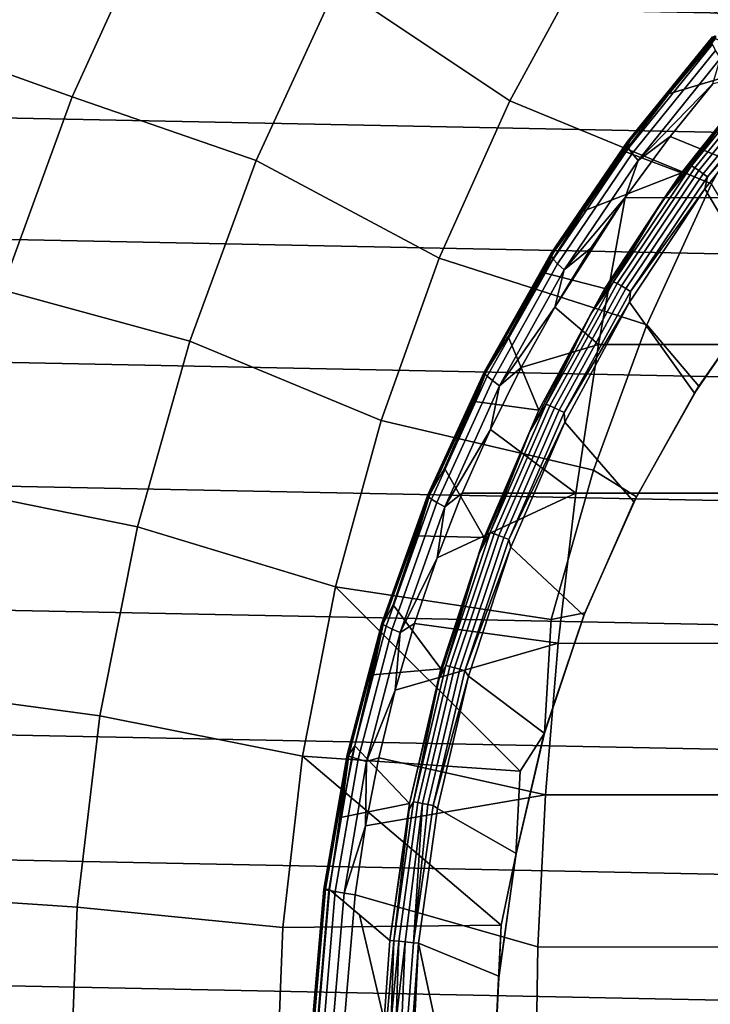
# Model space of a CAD drawing. Header units: metres. Extents: x -25 to 167, y -25 to 25.
# Tile 12 of 135: x -19.6 to -14.2, y 0.75 to 8.44. Entities that reach past the tile are written whole.
import ezdxf

# ---------------------------------------------------------------- set-up
doc = ezdxf.new("R2010")
doc.units = ezdxf.units.M
doc.layers.add('solid_12_061_372_XXX', color=7, linetype='CONTINUOUS')

msp = doc.modelspace()

# ---------------------------------------------------------------- linework, layer by layer
at = {"layer": 'solid_12_061_372_XXX'}
for points in [[(-15.1242, 8.9918, 120.97818), (-13.605217, 8.218811, 122.151543), (-12.93968, 9.231221, 122.151543), (-14.391479, 10.1232, 120.97818)], [(-15.768159, 7.807628, 120.97818), (-15.1242, 8.9918, 120.97818), (-16.385107, 10.026202, 119.68869), (-17.120438, 8.71132, 119.68869)], [(-20.526505, 8.316357, 116.787193), (-19.188953, 7.840837, 118.289413), (-18.523539, 9.30447, 118.289413), (-19.826075, 9.870457, 116.787193)], [(-22.544508, 9.590543, -100), (22.91305, 8.673883, -100), (23.243122, 7.746321, -100), (-22.91305, 8.673883, -100)], [(-19.188953, 7.840837, 118.289413), (-17.750463, 7.342855, 119.68869), (-17.120438, 8.71132, 119.68869), (-18.523539, 9.30447, 118.289413)], [(-15.768159, 7.807628, 120.97818), (-14.191707, 7.158648, 122.151543), (-13.605217, 8.218811, 122.151543), (-15.1242, 8.9918, 120.97818)], [(-16.319578, 6.577634, 120.97818), (-15.768159, 7.807628, 120.97818), (-17.120438, 8.71132, 119.68869), (-17.750463, 7.342855, 119.68869)], [(-22.91305, 8.673883, -100), (23.243122, 7.746321, -100), (23.535868, 6.803498, -100), (-23.243122, 7.746321, -100)], [(-21.10533, 6.712989, 116.787193), (-19.738928, 6.330033, 118.289413), (-19.188953, 7.840837, 118.289413), (-20.526505, 8.316357, 116.787193)], [(-14.159742, 8.317207, 124.821434), (-14.827462, 7.498183, 124.657913), (-14.8491, 7.491229, 124.7827), (-14.184146, 8.309221, 124.945648)], [(-14.159742, 8.317207, 124.821434), (-14.524161, 7.862488, 124.660065), (-14.827462, 7.498183, 124.657913)], [(-14.159742, 8.317207, 124.821434), (-14.160438, 8.295292, 124.757355), (-14.524161, 7.862488, 124.660065)], [(-14.184146, 8.309221, 124.945648), (-14.8491, 7.491229, 124.7827), (-14.853579, 7.471407, 124.907906), (-14.192531, 8.286972, 125.070244)], [(-14.192531, 8.286972, 125.070244), (-14.853579, 7.471407, 124.907906), (-14.840768, 7.439285, 125.029945), (-14.184655, 8.251097, 125.191658)], [(-14.184655, 8.251097, 125.191658), (-14.840768, 7.439285, 125.029945), (-14.811036, 7.395781, 125.145332), (-14.160745, 8.202621, 125.306404)], [(-13.748497, 8.093705, 123.165039), (-14.524161, 7.862488, 124.660065), (-14.160438, 8.295292, 124.757355)], [(-14.160745, 8.202621, 125.306404), (-14.811036, 7.395781, 125.145332), (-14.765232, 7.34214, 125.250755), (-14.121484, 8.14293, 125.411217)], [(-13.341532, 7.049265, 126.52906), (-13.106891, 8.176624, 126.216156), (-14.181517, 7.941983, 125.473503), (-14.515434, 7.530502, 125.389229)], [(-13.748497, 8.093705, 123.165039), (-14.426298, 7.245687, 123.045586), (-14.86934, 7.412059, 124.571404), (-14.524161, 7.862488, 124.660065)], [(-14.121484, 8.14293, 125.411217), (-14.765232, 7.34214, 125.250755), (-14.181517, 7.941983, 125.473503)], [(-13.957592, 7.836959, 123.107147), (-14.426298, 7.245687, 123.045586), (-13.748497, 8.093705, 123.165039)], [(-13.661566, 8.14748, 123.119797), (-14.348939, 7.300716, 122.999969), (-13.957592, 7.836959, 123.107147)], [(-13.635969, 8.129057, 123.091797), (-14.321787, 7.284206, 122.972244), (-14.348939, 7.300716, 122.999969), (-13.661566, 8.14748, 123.119797)], [(-13.606189, 8.105396, 123.073578), (-14.290009, 7.263003, 122.954376), (-14.321787, 7.284206, 122.972244), (-13.635969, 8.129057, 123.091797)], [(-13.574578, 8.07837, 123.066582), (-14.256119, 7.238784, 122.947777), (-14.290009, 7.263003, 122.954376), (-13.606189, 8.105396, 123.073578)], [(-13.543636, 8.050113, 123.071358), (-14.222794, 7.213463, 122.952972), (-14.256119, 7.238784, 122.947777), (-13.574578, 8.07837, 123.066582)], [(-13.543636, 8.050113, 123.071358), (-13.575893, 7.954995, 123.076988), (-14.222794, 7.213463, 122.952972)], [(-14.765232, 7.34214, 125.250755), (-14.515434, 7.530502, 125.389229), (-14.181517, 7.941983, 125.473503)], [(-13.772184, 6.326175, 123.421761), (-14.242404, 7.121568, 122.960815), (-13.575893, 7.954995, 123.076988), (-13.146157, 7.077044, 123.551361)], [(-14.222794, 7.213463, 122.952972), (-13.575893, 7.954995, 123.076988), (-14.242404, 7.121568, 122.960815)], [(-14.827462, 7.498183, 124.657913), (-14.524161, 7.862488, 124.660065), (-14.86934, 7.412059, 124.571404)], [(-19.738928, 6.330033, 118.289413), (-18.271309, 5.929227, 119.68869), (-17.750463, 7.342855, 119.68869), (-19.188953, 7.840837, 118.289413)], [(-16.319578, 6.577634, 120.97818), (-14.695742, 6.056893, 122.151543), (-14.191707, 7.158648, 122.151543), (-15.768159, 7.807628, 120.97818)], [(-13.957592, 7.836959, 123.107147), (-14.581658, 7.014986, 122.998352), (-14.426298, 7.245687, 123.045586)], [(-14.348939, 7.300716, 122.999969), (-14.581658, 7.014986, 122.998352), (-13.957592, 7.836959, 123.107147)], [(-23.243122, 7.746321, -100), (23.535868, 6.803498, -100), (23.791313, 5.846748, -100), (-23.535868, 6.803498, -100)], [(-14.8491, 7.491229, 124.7827), (-15.445352, 6.617187, 124.649002), (-15.44636, 6.599874, 124.774658), (-14.853579, 7.471407, 124.907906)], [(-14.853579, 7.471407, 124.907906), (-15.44636, 6.599874, 124.774658), (-15.429152, 6.571684, 124.897125), (-14.840768, 7.439285, 125.029945)], [(-14.827462, 7.498183, 124.657913), (-15.426158, 6.623129, 124.523758), (-15.445352, 6.617187, 124.649002), (-14.8491, 7.491229, 124.7827)], [(-14.827462, 7.498183, 124.657913), (-15.194799, 6.945148, 124.491074), (-15.426158, 6.623129, 124.523758)], [(-14.827462, 7.498183, 124.657913), (-14.86934, 7.412059, 124.571404), (-15.194799, 6.945148, 124.491074)], [(-13.341532, 7.049265, 126.52906), (-14.515434, 7.530502, 125.389229), (-14.867331, 7.053532, 125.304489)], [(-14.765232, 7.34214, 125.250755), (-14.867331, 7.053532, 125.304489), (-14.515434, 7.530502, 125.389229)], [(-14.840768, 7.439285, 125.029945), (-15.429152, 6.571684, 124.897125), (-15.394221, 6.533426, 125.012909), (-14.811036, 7.395781, 125.145332)], [(-14.811036, 7.395781, 125.145332), (-15.394221, 6.533426, 125.012909), (-15.342566, 6.486192, 125.11869), (-14.765232, 7.34214, 125.250755)], [(-14.426298, 7.245687, 123.045586), (-15.194799, 6.945148, 124.491074), (-14.86934, 7.412059, 124.571404)], [(-16.775221, 5.309038, 120.97818), (-16.319578, 6.577634, 120.97818), (-17.750463, 7.342855, 119.68869), (-18.271309, 5.929227, 119.68869)], [(-14.765232, 7.34214, 125.250755), (-15.342566, 6.486192, 125.11869), (-14.867331, 7.053532, 125.304489)], [(-14.426298, 7.245687, 123.045586), (-15.025072, 6.341677, 122.940163), (-15.499453, 6.462962, 124.418755), (-15.194799, 6.945148, 124.491074)], [(-14.581658, 7.014986, 122.998352), (-15.025072, 6.341677, 122.940163), (-14.426298, 7.245687, 123.045586)], [(-14.348939, 7.300716, 122.999969), (-14.958181, 6.394475, 122.893822), (-14.581658, 7.014986, 122.998352)], [(-14.321787, 7.284206, 122.972244), (-14.929647, 6.380016, 122.866341), (-14.958181, 6.394475, 122.893822), (-14.348939, 7.300716, 122.999969)], [(-14.290009, 7.263003, 122.954376), (-14.896096, 6.36145, 122.848785), (-14.929647, 6.380016, 122.866341), (-14.321787, 7.284206, 122.972244)], [(-14.256119, 7.238784, 122.947777), (-14.860179, 6.340244, 122.842545), (-14.896096, 6.36145, 122.848785), (-14.290009, 7.263003, 122.954376)], [(-14.222794, 7.213463, 122.952972), (-14.824735, 6.318076, 122.848106), (-14.860179, 6.340244, 122.842545), (-14.256119, 7.238784, 122.947777)], [(-14.222794, 7.213463, 122.952972), (-14.242404, 7.121568, 122.960815), (-14.824735, 6.318076, 122.848106)], [(-14.191707, 7.158648, 122.151543), (-14.695742, 6.056893, 122.151543), (-14.289701, 5.576863, 122.498573), (-13.727482, 6.384208, 122.618713)], [(-14.324185, 5.522325, 123.306953), (-14.831173, 6.233147, 122.858253), (-14.242404, 7.121568, 122.960815), (-13.772184, 6.326175, 123.421761)], [(-14.824735, 6.318076, 122.848106), (-14.242404, 7.121568, 122.960815), (-14.831173, 6.233147, 122.858253)], [(-14.867331, 7.053532, 125.304489), (-15.134699, 6.655725, 125.242889), (-15.416595, 6.196021, 125.180542)], [(-15.075851, 5.902319, 125.573837), (-14.867331, 7.053532, 125.304489), (-15.416595, 6.196021, 125.180542)], [(-15.342566, 6.486192, 125.11869), (-15.134699, 6.655725, 125.242889), (-14.867331, 7.053532, 125.304489)], [(-14.581658, 7.014986, 122.998352), (-15.134316, 6.141982, 122.902107), (-15.025072, 6.341677, 122.940163)], [(-14.958181, 6.394475, 122.893822), (-15.134316, 6.141982, 122.902107), (-14.581658, 7.014986, 122.998352)], [(-13.341532, 7.049265, 126.52906), (-14.867331, 7.053532, 125.304489), (-15.075851, 5.902319, 125.573837), (-13.541194, 5.903184, 126.795296)], [(-15.426158, 6.623129, 124.523758), (-15.194799, 6.945148, 124.491074), (-15.499453, 6.462962, 124.418755)], [(-23.535868, 6.803498, -100), (23.791313, 5.846748, -100), (24.008224, 4.881725, -100), (-23.791313, 5.846748, -100)], [(-15.426158, 6.623129, 124.523758), (-15.950201, 5.698496, 124.415962), (-15.967281, 5.693558, 124.541557), (-15.445352, 6.617187, 124.649002)], [(-15.426158, 6.623129, 124.523758), (-15.782316, 5.966751, 124.354118), (-15.950201, 5.698496, 124.415962)], [(-15.426158, 6.623129, 124.523758), (-15.499453, 6.462962, 124.418755), (-15.782316, 5.966751, 124.354118)], [(-15.342566, 6.486192, 125.11869), (-15.416595, 6.196021, 125.180542), (-15.134699, 6.655725, 125.242889)], [(-16.775221, 5.309038, 120.97818), (-15.114393, 4.919947, 122.151543), (-14.695742, 6.056893, 122.151543), (-16.319578, 6.577634, 120.97818)], [(-15.445352, 6.617187, 124.649002), (-15.967281, 5.693558, 124.541557), (-15.965274, 5.678837, 124.667526), (-15.44636, 6.599874, 124.774658)], [(-15.44636, 6.599874, 124.774658), (-15.965274, 5.678837, 124.667526), (-15.944235, 5.654755, 124.790276), (-15.429152, 6.571684, 124.897125)], [(-15.429152, 6.571684, 124.897125), (-15.944235, 5.654755, 124.790276), (-15.904767, 5.621998, 124.906288), (-15.394221, 6.533426, 125.012909)], [(-15.394221, 6.533426, 125.012909), (-15.904767, 5.621998, 124.906288), (-15.848, 5.581506, 125.012245), (-15.342566, 6.486192, 125.11869)], [(-15.342566, 6.486192, 125.11869), (-15.848, 5.581506, 125.012245), (-15.416595, 6.196021, 125.180542)], [(-15.540504, 5.388907, 122.84967), (-15.782316, 5.966751, 124.354118), (-15.499453, 6.462962, 124.418755), (-15.025072, 6.341677, 122.940163)], [(-14.958181, 6.394475, 122.893822), (-15.484083, 5.435996, 122.802406), (-15.134316, 6.141982, 122.902107)], [(-14.929647, 6.380016, 122.866341), (-15.454354, 5.42371, 122.775131), (-15.484083, 5.435996, 122.802406), (-14.958181, 6.394475, 122.893822)], [(-20.170156, 4.781149, 118.289413), (-18.679771, 4.479128, 119.68869), (-18.271309, 5.929227, 119.68869), (-19.738928, 6.330033, 118.289413)], [(-15.134316, 6.141982, 122.902107), (-15.540504, 5.388907, 122.84967), (-15.025072, 6.341677, 122.940163)], [(-14.896096, 6.36145, 122.848785), (-15.419267, 5.407939, 122.757843), (-15.454354, 5.42371, 122.775131), (-14.929647, 6.380016, 122.866341)], [(-14.860179, 6.340244, 122.842545), (-15.381596, 5.389929, 122.751915), (-15.419267, 5.407939, 122.757843), (-14.896096, 6.36145, 122.848785)], [(-14.824735, 6.318076, 122.848106), (-15.344317, 5.371106, 122.757805), (-15.381596, 5.389929, 122.751915), (-14.860179, 6.340244, 122.842545)], [(-14.824735, 6.318076, 122.848106), (-14.831173, 6.233147, 122.858253), (-15.344317, 5.371106, 122.757805)], [(-13.727482, 6.384208, 122.618713), (-14.289701, 5.576863, 122.498573), (-14.324185, 5.522325, 123.306953), (-13.772184, 6.326175, 123.421761)], [(-15.848, 5.581506, 125.012245), (-15.678554, 5.72319, 125.125023), (-15.416595, 6.196021, 125.180542)], [(-15.075851, 5.902319, 125.573837), (-15.416595, 6.196021, 125.180542), (-15.678554, 5.72319, 125.125023)], [(-15.344317, 5.371106, 122.757805), (-14.831173, 6.233147, 122.858253), (-15.337974, 5.296833, 122.770187)], [(-14.798159, 4.672428, 123.207977), (-15.337974, 5.296833, 122.770187), (-14.831173, 6.233147, 122.858253), (-14.324185, 5.522325, 123.306953)], [(-15.134316, 6.141982, 122.902107), (-15.611336, 5.224192, 122.819267), (-15.540504, 5.388907, 122.84967)], [(-15.484083, 5.435996, 122.802406), (-15.611336, 5.224192, 122.819267), (-15.134316, 6.141982, 122.902107)], [(-14.695742, 6.056893, 122.151543), (-15.114393, 4.919947, 122.151543), (-14.778074, 4.711673, 122.393074), (-14.289701, 5.576863, 122.498573)], [(-17.132412, 4.009284, 120.97818), (-16.775221, 5.309038, 120.97818), (-18.271309, 5.929227, 119.68869), (-18.679771, 4.479128, 119.68869)], [(-15.950201, 5.698496, 124.415962), (-15.782316, 5.966751, 124.354118), (-15.540504, 5.388907, 122.84967), (-16.042511, 5.457789, 124.296844)], [(-15.252431, 4.741373, 125.788727), (-15.075851, 5.902319, 125.573837), (-15.678554, 5.72319, 125.125023), (-15.919835, 5.23821, 125.075958)], [(-13.541194, 5.903184, 126.795296), (-15.075851, 5.902319, 125.573837), (-15.252431, 4.741373, 125.788727), (-13.705335, 4.741439, 127.01416)], [(-23.791313, 5.846748, -100), (24.008224, 4.881725, -100), (24.185375, 3.914038, -100), (-24.008224, 4.881725, -100)], [(-15.950201, 5.698496, 124.415962), (-16.394585, 4.731082, 124.331757), (-16.409889, 4.727141, 124.457611), (-15.967281, 5.693558, 124.541557)], [(-15.950201, 5.698496, 124.415962), (-16.279264, 4.93736, 124.246582), (-16.394585, 4.731082, 124.331757)], [(-15.950201, 5.698496, 124.415962), (-16.042511, 5.457789, 124.296844), (-16.279264, 4.93736, 124.246582)], [(-15.848, 5.581506, 125.012245), (-15.919835, 5.23821, 125.075958), (-15.678554, 5.72319, 125.125023)], [(-15.967281, 5.693558, 124.541557), (-16.409889, 4.727141, 124.457611), (-16.40534, 4.715087, 124.583801), (-15.965274, 5.678837, 124.667526)], [(-15.965274, 5.678837, 124.667526), (-16.40534, 4.715087, 124.583801), (-16.381063, 4.695264, 124.706711), (-15.944235, 5.654755, 124.790276)], [(-15.944235, 5.654755, 124.790276), (-16.381063, 4.695264, 124.706711), (-16.337753, 4.668239, 124.82283), (-15.904767, 5.621998, 124.906288)], [(-15.904767, 5.621998, 124.906288), (-16.337753, 4.668239, 124.82283), (-16.276651, 4.634786, 124.928833), (-15.848, 5.581506, 125.012245)], [(-15.848, 5.581506, 125.012245), (-16.276651, 4.634786, 124.928833), (-15.919835, 5.23821, 125.075958)], [(-14.289701, 5.576863, 122.498573), (-14.778074, 4.711673, 122.393074), (-14.798159, 4.672428, 123.207977), (-14.324185, 5.522325, 123.306953)], [(-15.968931, 4.394872, 122.774857), (-16.279264, 4.93736, 124.246582), (-16.042511, 5.457789, 124.296844), (-15.540504, 5.388907, 122.84967)], [(-15.611336, 5.224192, 122.819267), (-15.968931, 4.394872, 122.774857), (-15.540504, 5.388907, 122.84967)], [(-15.484083, 5.435996, 122.802406), (-15.922108, 4.433037, 122.726631), (-15.611336, 5.224192, 122.819267)], [(-15.454354, 5.42371, 122.775131), (-15.891382, 4.423028, 122.699532), (-15.922108, 4.433037, 122.726631), (-15.484083, 5.435996, 122.802406)], [(-15.419267, 5.407939, 122.757843), (-15.855013, 4.410188, 122.682465), (-15.891382, 4.423028, 122.699532), (-15.454354, 5.42371, 122.775131)], [(-15.381596, 5.389929, 122.751915), (-15.815877, 4.39553, 122.676796), (-15.855013, 4.410188, 122.682465), (-15.419267, 5.407939, 122.757843)], [(-15.344317, 5.371106, 122.757805), (-15.777067, 4.380215, 122.682953), (-15.815877, 4.39553, 122.676796), (-15.381596, 5.389929, 122.751915)], [(-15.344317, 5.371106, 122.757805), (-15.337974, 5.296833, 122.770187), (-15.777067, 4.380215, 122.682953)], [(-17.132412, 4.009284, 120.97818), (-15.44523, 3.754416, 122.151543), (-15.114393, 4.919947, 122.151543), (-16.775221, 5.309038, 120.97818)], [(-16.276651, 4.634786, 124.928833), (-16.139687, 4.742241, 125.033012), (-15.919835, 5.23821, 125.075958)], [(-15.252431, 4.741373, 125.788727), (-15.919835, 5.23821, 125.075958), (-16.139687, 4.742241, 125.033012)], [(-15.777067, 4.380215, 122.682953), (-15.337974, 5.296833, 122.770187), (-15.759211, 4.319976, 122.69735)], [(-15.190382, 3.784401, 123.125778), (-15.759211, 4.319976, 122.69735), (-15.337974, 5.296833, 122.770187), (-14.798159, 4.672428, 123.207977)], [(-15.611336, 5.224192, 122.819267), (-16.009039, 4.268264, 122.750557), (-15.968931, 4.394872, 122.774857)], [(-15.922108, 4.433037, 122.726631), (-16.009039, 4.268264, 122.750557), (-15.611336, 5.224192, 122.819267)], [(-16.394585, 4.731082, 124.331757), (-16.279264, 4.93736, 124.246582), (-15.968931, 4.394872, 122.774857), (-16.491919, 4.406731, 124.203011)], [(-24.008224, 4.881725, -100), (24.185375, 3.914038, -100), (24.322809, 2.943475, -100), (-24.185375, 3.914038, -100)], [(-15.114393, 4.919947, 122.151543), (-15.44523, 3.754416, 122.151543), (-15.18189, 3.805155, 122.305756), (-14.778074, 4.711673, 122.393074)], [(-20.480043, 3.203503, 118.289413), (-18.973339, 3.00148, 119.68869), (-18.679771, 4.479128, 119.68869), (-20.170156, 4.781149, 118.289413)], [(-16.394585, 4.731082, 124.331757), (-16.754961, 3.728037, 124.268616), (-16.768839, 3.725099, 124.394669), (-16.409889, 4.727141, 124.457611)], [(-16.409889, 4.727141, 124.457611), (-16.768839, 3.725099, 124.394669), (-16.762234, 3.715788, 124.520996), (-16.40534, 4.715087, 124.583801)], [(-16.40534, 4.715087, 124.583801), (-16.762234, 3.715788, 124.520996), (-16.735336, 3.700368, 124.64399), (-16.381063, 4.695264, 124.706711)], [(-16.394585, 4.731082, 124.331757), (-16.67992, 3.86715, 124.16584), (-16.754961, 3.728037, 124.268616)], [(-16.394585, 4.731082, 124.331757), (-16.491919, 4.406731, 124.203011), (-16.67992, 3.86715, 124.16584)], [(-15.390265, 3.567423, 125.956459), (-15.252431, 4.741373, 125.788727), (-16.337431, 4.236489, 124.995872), (-16.512505, 3.722147, 124.964249)], [(-15.252431, 4.741373, 125.788727), (-16.139687, 4.742241, 125.033012), (-16.337431, 4.236489, 124.995872)], [(-16.276651, 4.634786, 124.928833), (-16.337431, 4.236489, 124.995872), (-16.139687, 4.742241, 125.033012)], [(-13.705335, 4.741439, 127.01416), (-15.252431, 4.741373, 125.788727), (-15.390265, 3.567423, 125.956459), (-13.833447, 3.567102, 127.184975)], [(-14.778074, 4.711673, 122.393074), (-15.18189, 3.805155, 122.305756), (-15.190382, 3.784401, 123.125778), (-14.798159, 4.672428, 123.207977)], [(-16.381063, 4.695264, 124.706711), (-16.735336, 3.700368, 124.64399), (-16.688915, 3.679283, 124.760139), (-16.337753, 4.668239, 124.82283)], [(-16.337753, 4.668239, 124.82283), (-16.688915, 3.679283, 124.760139), (-16.624296, 3.653134, 124.866112), (-16.276651, 4.634786, 124.928833)], [(-16.276651, 4.634786, 124.928833), (-16.624296, 3.653134, 124.866112), (-16.337431, 4.236489, 124.995872)], [(-17.389057, 2.686, 120.97818), (-17.132412, 4.009284, 120.97818), (-18.679771, 4.479128, 119.68869), (-18.973339, 3.00148, 119.68869)], [(-15.968931, 4.394872, 122.774857), (-16.307325, 3.367305, 122.716339), (-16.67992, 3.86715, 124.16584), (-16.491919, 4.406731, 124.203011)], [(-16.009039, 4.268264, 122.750557), (-16.307325, 3.367305, 122.716339), (-15.968931, 4.394872, 122.774857)], [(-15.922108, 4.433037, 122.726631), (-16.268448, 3.393821, 122.667259), (-16.009039, 4.268264, 122.750557)], [(-15.891382, 4.423028, 122.699532), (-16.236931, 3.386175, 122.640297), (-16.268448, 3.393821, 122.667259), (-15.922108, 4.433037, 122.726631)], [(-15.855013, 4.410188, 122.682465), (-16.199549, 3.376375, 122.623413), (-16.236931, 3.386175, 122.640297), (-15.891382, 4.423028, 122.699532)], [(-15.815877, 4.39553, 122.676796), (-16.159252, 3.365197, 122.617935), (-16.199549, 3.376375, 122.623413), (-15.855013, 4.410188, 122.682465)], [(-15.777067, 4.380215, 122.682953), (-16.119228, 3.353525, 122.624306), (-16.159252, 3.365197, 122.617935), (-15.815877, 4.39553, 122.676796)], [(-15.777067, 4.380215, 122.682953), (-15.759211, 4.319976, 122.69735), (-16.119228, 3.353525, 122.624306)], [(-16.119228, 3.353525, 122.624306), (-15.759211, 4.319976, 122.69735), (-16.091909, 3.31017, 122.64035)], [(-15.498364, 2.865147, 123.06105), (-16.091909, 3.31017, 122.64035), (-15.759211, 4.319976, 122.69735), (-15.190382, 3.784401, 123.125778)], [(-16.624296, 3.653134, 124.866112), (-16.512505, 3.722147, 124.964249), (-16.337431, 4.236489, 124.995872)], [(-16.009039, 4.268264, 122.750557), (-16.324335, 3.281205, 122.696602), (-16.307325, 3.367305, 122.716339)], [(-16.268448, 3.393821, 122.667259), (-16.324335, 3.281205, 122.696602), (-16.009039, 4.268264, 122.750557)], [(-17.132412, 4.009284, 120.97818), (-17.389057, 2.686, 120.97818), (-15.686329, 2.567072, 122.151543)], [(-17.132412, 4.009284, 120.97818), (-15.686329, 2.567072, 122.151543), (-15.497731, 2.865867, 122.23732), (-15.44523, 3.754416, 122.151543)], [(-24.185375, 3.914038, -100), (24.322809, 2.943475, -100), (24.421059, 1.967614, -100), (-24.322809, 2.943475, -100)], [(-16.754961, 3.728037, 124.268616), (-16.67992, 3.86715, 124.16584), (-16.307325, 3.367305, 122.716339), (-16.842817, 3.319836, 124.134804)], [(-15.18189, 3.805155, 122.305756), (-15.497731, 2.865867, 122.23732), (-15.498364, 2.865147, 123.06105), (-15.190382, 3.784401, 123.125778)], [(-15.44523, 3.754416, 122.151543), (-15.497731, 2.865867, 122.23732), (-15.18189, 3.805155, 122.305756)], [(-16.754961, 3.728037, 124.268616), (-17.027763, 2.696882, 124.224564), (-17.040565, 2.694967, 124.350746), (-16.768839, 3.725099, 124.394669)], [(-16.768839, 3.725099, 124.394669), (-17.040565, 2.694967, 124.350746), (-17.03241, 2.688474, 124.477158), (-16.762234, 3.715788, 124.520996)], [(-16.762234, 3.715788, 124.520996), (-17.03241, 2.688474, 124.477158), (-17.003531, 2.677589, 124.600189), (-16.735336, 3.700368, 124.64399)], [(-16.754961, 3.728037, 124.268616), (-16.980238, 2.765983, 124.109673), (-17.027763, 2.696882, 124.224564)], [(-16.735336, 3.700368, 124.64399), (-17.003531, 2.677589, 124.600189), (-16.954754, 2.662623, 124.716324), (-16.688915, 3.679283, 124.760139)], [(-16.754961, 3.728037, 124.268616), (-16.842817, 3.319836, 124.134804), (-16.980238, 2.765983, 124.109673)], [(-15.390265, 3.567423, 125.956459), (-16.512505, 3.722147, 124.964249), (-16.664429, 3.20041, 124.937881)], [(-16.624296, 3.653134, 124.866112), (-16.664429, 3.20041, 124.937881), (-16.512505, 3.722147, 124.964249)], [(-16.688915, 3.679283, 124.760139), (-16.954754, 2.662623, 124.716324), (-16.887472, 2.644004, 124.822227), (-16.624296, 3.653134, 124.866112)], [(-16.624296, 3.653134, 124.866112), (-16.887472, 2.644004, 124.822227), (-16.664429, 3.20041, 124.937881)], [(-15.488998, 2.383704, 126.076607), (-15.390265, 3.567423, 125.956459), (-16.664429, 3.20041, 124.937881), (-16.792812, 2.672453, 124.916557)], [(-13.833447, 3.567102, 127.184975), (-15.390265, 3.567423, 125.956459), (-15.488998, 2.383704, 126.076607), (-13.92521, 2.38331, 127.307327)], [(-16.268448, 3.393821, 122.667259), (-16.520084, 2.326939, 122.624878), (-16.324335, 3.281205, 122.696602)], [(-16.236931, 3.386175, 122.640297), (-16.487993, 2.32172, 122.598015), (-16.520084, 2.326939, 122.624878), (-16.268448, 3.393821, 122.667259)], [(-16.307325, 3.367305, 122.716339), (-16.553299, 2.314123, 122.674614), (-16.980238, 2.765983, 124.109673), (-16.842817, 3.319836, 124.134804)], [(-16.324335, 3.281205, 122.696602), (-16.553299, 2.314123, 122.674614), (-16.307325, 3.367305, 122.716339)], [(-16.199549, 3.376375, 122.623413), (-16.449871, 2.315046, 122.581261), (-16.487993, 2.32172, 122.598015), (-16.236931, 3.386175, 122.640297)], [(-16.159252, 3.365197, 122.617935), (-16.40873, 2.307445, 122.575935), (-16.449871, 2.315046, 122.581261), (-16.199549, 3.376375, 122.623413)], [(-16.119228, 3.353525, 122.624306), (-16.367825, 2.299517, 122.582458), (-16.40873, 2.307445, 122.575935), (-16.159252, 3.365197, 122.617935)], [(-16.119228, 3.353525, 122.624306), (-16.091909, 3.31017, 122.64035), (-16.367825, 2.299517, 122.582458)], [(-16.367825, 2.299517, 122.582458), (-16.091909, 3.31017, 122.64035), (-16.333731, 2.2752, 122.599663)], [(-15.719751, 1.922993, 123.014427), (-16.333731, 2.2752, 122.599663), (-16.091909, 3.31017, 122.64035), (-15.498364, 2.865147, 123.06105)], [(-16.520084, 2.326939, 122.624878), (-16.554779, 2.270298, 122.657875), (-16.553299, 2.314123, 122.674614), (-16.324335, 3.281205, 122.696602)], [(-20.666725, 1.606584, 118.289413), (-19.150204, 1.505369, 119.68869), (-18.973339, 3.00148, 119.68869), (-20.480043, 3.203503, 118.289413)], [(-16.887472, 2.644004, 124.822227), (-16.792812, 2.672453, 124.916557), (-16.664429, 3.20041, 124.937881)], [(-24.322809, 2.943475, -100), (24.421059, 1.967614, -100), (24.480122, 0.986456, -100), (-24.421059, 1.967614, -100)], [(-17.543648, 1.346952, 120.97818), (-17.389057, 2.686, 120.97818), (-18.973339, 3.00148, 119.68869), (-19.150204, 1.505369, 119.68869)], [(-15.497731, 2.865867, 122.23732), (-15.721617, 1.910662, 122.188324), (-15.719751, 1.922993, 123.014427), (-15.498364, 2.865147, 123.06105)], [(-15.686329, 2.567072, 122.151543), (-15.721617, 1.910662, 122.188324), (-15.497731, 2.865867, 122.23732)], [(-17.027763, 2.696882, 124.224564), (-17.210222, 1.645498, 124.198059), (-17.222307, 1.644611, 124.324318), (-17.040565, 2.694967, 124.350746)], [(-17.040565, 2.694967, 124.350746), (-17.222307, 1.644611, 124.324318), (-17.213118, 1.640983, 124.450775), (-17.03241, 2.688474, 124.477158)], [(-17.027763, 2.696882, 124.224564), (-17.177492, 1.643523, 124.076309), (-17.210222, 1.645498, 124.198059)], [(-17.027763, 2.696882, 124.224564), (-17.091875, 2.20681, 124.090233), (-17.177492, 1.643523, 124.076309)], [(-16.553299, 2.314123, 122.674614), (-17.091875, 2.20681, 124.090233), (-16.980238, 2.765983, 124.109673)], [(-17.027763, 2.696882, 124.224564), (-16.980238, 2.765983, 124.109673), (-17.091875, 2.20681, 124.090233)], [(-17.389057, 2.686, 120.97818), (-17.543648, 1.346952, 120.97818), (-15.836289, 1.364813, 122.151543)], [(-17.389057, 2.686, 120.97818), (-15.836289, 1.364813, 122.151543), (-15.721617, 1.910662, 122.188324), (-15.686329, 2.567072, 122.151543)], [(-17.03241, 2.688474, 124.477158), (-17.213118, 1.640983, 124.450775), (-17.182915, 1.634719, 124.573814), (-17.003531, 2.677589, 124.600189)], [(-17.003531, 2.677589, 124.600189), (-17.182915, 1.634719, 124.573814), (-17.132565, 1.625999, 124.689903), (-16.954754, 2.662623, 124.716324)], [(-16.954754, 2.662623, 124.716324), (-17.132565, 1.625999, 124.689903), (-17.063503, 1.61507, 124.795738), (-16.887472, 2.644004, 124.822227)], [(-16.887472, 2.644004, 124.822227), (-17.063503, 1.61507, 124.795738), (-16.89735, 2.139396, 124.900055)], [(-15.488998, 2.383704, 126.076607), (-16.792812, 2.672453, 124.916557), (-16.89735, 2.139396, 124.900055)], [(-16.887472, 2.644004, 124.822227), (-16.89735, 2.139396, 124.900055), (-16.792812, 2.672453, 124.916557)], [(-16.553299, 2.314123, 122.674614), (-16.705063, 1.243874, 122.650024), (-17.177492, 1.643523, 124.076309), (-17.091875, 2.20681, 124.090233)], [(-15.548352, 1.193478, 126.148834), (-15.488998, 2.383704, 126.076607), (-16.89735, 2.139396, 124.900055), (-16.977816, 1.602261, 124.888199)], [(-16.554779, 2.270298, 122.657875), (-16.705063, 1.243874, 122.650024), (-16.553299, 2.314123, 122.674614)], [(-16.487993, 2.32172, 122.598015), (-16.636494, 1.237985, 122.569687), (-16.674837, 1.241252, 122.599915), (-16.520084, 2.326939, 122.624878)], [(-16.520084, 2.326939, 122.624878), (-16.674837, 1.241252, 122.599915), (-16.554779, 2.270298, 122.657875)], [(-16.449871, 2.315046, 122.581261), (-16.585707, 1.233316, 122.552673), (-16.636494, 1.237985, 122.569687), (-16.487993, 2.32172, 122.598015)], [(-16.449871, 2.315046, 122.581261), (-16.520704, 1.226943, 122.557808), (-16.585707, 1.233316, 122.552673)], [(-16.40873, 2.307445, 122.575935), (-16.520704, 1.226943, 122.557808), (-16.449871, 2.315046, 122.581261)], [(-13.92521, 2.38331, 127.307327), (-15.488998, 2.383704, 126.076607), (-15.548352, 1.193478, 126.148834), (-13.980371, 1.193224, 127.380867)], [(-16.554779, 2.270298, 122.657875), (-16.674837, 1.241252, 122.599915), (-16.705063, 1.243874, 122.650024)], [(-16.367825, 2.299517, 122.582458), (-16.520704, 1.226943, 122.557808), (-16.40873, 2.307445, 122.575935)], [(-16.520704, 1.226943, 122.557808), (-16.367825, 2.299517, 122.582458), (-16.333731, 2.2752, 122.599663), (-16.482954, 1.223022, 122.575615)], [(-15.853175, 0.965309, 122.986282), (-16.482954, 1.223022, 122.575615), (-16.333731, 2.2752, 122.599663), (-15.719751, 1.922993, 123.014427)], [(-17.063503, 1.61507, 124.795738), (-16.977816, 1.602261, 124.888199), (-16.89735, 2.139396, 124.900055)], [(-24.421059, 1.967614, -100), (24.480122, 0.986456, -100), (24.5, 0, -100), (-24.480122, 0.986456, -100)], [(-15.853855, 0.953223, 122.159332), (-15.853175, 0.965309, 122.986282), (-15.719751, 1.922993, 123.014427), (-15.721617, 1.910662, 122.188324)], [(-15.836289, 1.364813, 122.151543), (-15.853855, 0.953223, 122.159332), (-15.721617, 1.910662, 122.188324)], [(-17.303917, 0.549825, 124.183983), (-17.315966, 0.549537, 124.310516), (-17.222307, 1.644611, 124.324318), (-17.210222, 1.645498, 124.198059)], [(-17.315966, 0.549537, 124.310516), (-17.306494, 0.548328, 124.437263), (-17.213118, 1.640983, 124.450775), (-17.222307, 1.644611, 124.324318)], [(-17.306494, 0.548328, 124.437263), (-17.275774, 0.546234, 124.560585), (-17.182915, 1.634719, 124.573814), (-17.213118, 1.640983, 124.450775)], [(-17.210222, 1.645498, 124.198059), (-17.177492, 1.643523, 124.076309), (-17.270693, 0.549185, 124.061302), (-17.303917, 0.549825, 124.183983)], [(-17.275774, 0.546234, 124.560585), (-17.224688, 0.543314, 124.676933), (-17.132565, 1.625999, 124.689903), (-17.182915, 1.634719, 124.573814)], [(-17.270693, 0.549185, 124.061302), (-17.177492, 1.643523, 124.076309), (-16.943066, 1.443853, 123.363548), (-16.750132, 0.622444, 122.643036)], [(-17.224688, 0.543314, 124.676933), (-17.154703, 0.539654, 124.782974), (-17.063503, 1.61507, 124.795738), (-17.132565, 1.625999, 124.689903)], [(-17.177492, 1.643523, 124.076309), (-16.705063, 1.243874, 122.650024), (-16.943066, 1.443853, 123.363548)], [(-20.666725, 1.606584, 118.289413), (-20.729076, 0, 118.289413), (-19.20928, 0, 119.68869), (-19.150204, 1.505369, 119.68869)], [(-17.154703, 0.539654, 124.782974), (-17.067829, 0.535349, 124.875656), (-16.977816, 1.602261, 124.888199), (-17.063503, 1.61507, 124.795738)], [(-15.568143, 0, 126.17292), (-15.548352, 1.193478, 126.148834), (-16.977816, 1.602261, 124.888199), (-17.067829, 0.535349, 124.875656)], [(-19.150204, 1.505369, 119.68869), (-19.20928, 0, 119.68869), (-17.59528, 0, 120.97818), (-17.543648, 1.346952, 120.97818)], [(-16.750132, 0.622444, 122.643036), (-16.943066, 1.443853, 123.363548), (-16.705063, 1.243874, 122.650024)], [(-15.836289, 1.364813, 122.151543), (-17.543648, 1.346952, 120.97818), (-17.59528, 0, 120.97818), (-15.896178, 0.153881, 122.150223)], [(-15.836289, 1.364813, 122.151543), (-15.896178, 0.153881, 122.150223), (-15.853855, 0.953223, 122.159332)], [(-16.674837, 1.241252, 122.599915), (-16.728664, 0.621725, 122.603653), (-16.750132, 0.622444, 122.643036), (-16.705063, 1.243874, 122.650024)], [(-16.674837, 1.241252, 122.599915), (-16.696527, 0.620402, 122.57238), (-16.728664, 0.621725, 122.603653)], [(-16.674837, 1.241252, 122.599915), (-16.636494, 1.237985, 122.569687), (-16.696527, 0.620402, 122.57238)], [(-16.636494, 1.237985, 122.569687), (-16.656595, 0.618623, 122.552017), (-16.696527, 0.620402, 122.57238)], [(-16.636494, 1.237985, 122.569687), (-16.585707, 1.233316, 122.552673), (-16.656595, 0.618623, 122.552017)], [(-16.585707, 1.233316, 122.552673), (-16.612438, 0.616545, 122.544388), (-16.656595, 0.618623, 122.552017)], [(-16.585707, 1.233316, 122.552673), (-16.520704, 1.226943, 122.557808), (-16.568008, 0.614355, 122.550171), (-16.612438, 0.616545, 122.544388)], [(-16.520704, 1.226943, 122.557808), (-16.482954, 1.223022, 122.575615), (-16.527275, 0.612247, 122.568848), (-16.568008, 0.614355, 122.550171)], [(-16.221197, 0, 122.773766), (-16.542063, 0, 122.566582), (-16.482954, 1.223022, 122.575615)], [(-16.527275, 0.612247, 122.568848), (-16.482954, 1.223022, 122.575615), (-16.542063, 0, 122.566582)], [(-15.853175, 0.965309, 122.986282), (-15.897738, 0, 122.976875), (-16.221197, 0, 122.773766), (-16.482954, 1.223022, 122.575615)], [(-13.998762, 0, 127.405388), (-13.980371, 1.193224, 127.380867), (-15.548352, 1.193478, 126.148834), (-15.568143, 0, 126.17292)], [(-24.480122, 0.986456, -100), (24.5, 0, -100), (24.480122, -0.986456, -100), (-24.5, 0, -100)], [(-15.896178, 0.153881, 122.150223), (-15.897308, 0, 122.150063), (-15.897738, 0, 122.976875), (-15.853175, 0.965309, 122.986282)], [(-15.853855, 0.953223, 122.159332), (-15.896178, 0.153881, 122.150223), (-15.853175, 0.965309, 122.986282)]]:
    msp.add_3dface(points, dxfattribs=at)

doc.saveas('drawing.dxf')
